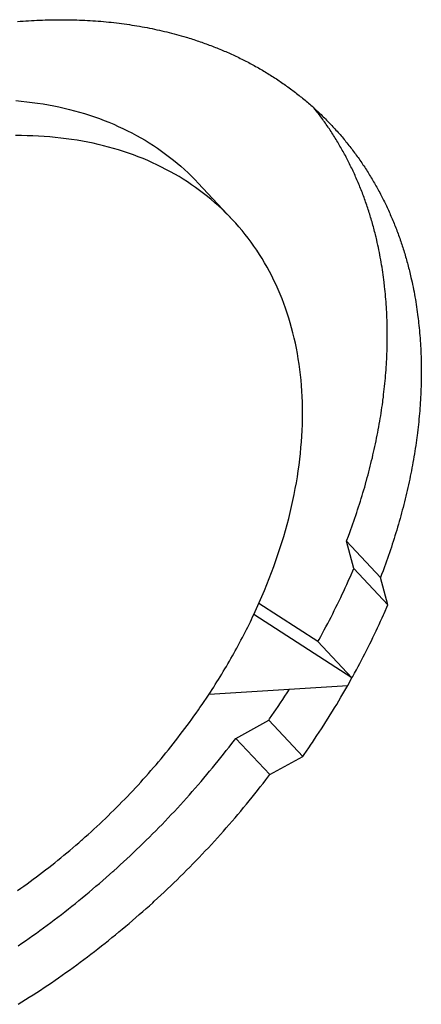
# Model space of a CAD drawing. Extents: x 0 to 841, y 0 to 594.
# Tile 60 of 121: x 766.483 to 767.363, y 135.536 to 137.694. Entities that reach past the tile are written whole.
import ezdxf

# ---------------------------------------------------------------- set-up
doc = ezdxf.new("R2010")
doc.units = 0
doc.header["$LTSCALE"] = 46.255
doc.layers.add('DATUM_AXIS', color=7, linetype='CONTINUOUS')

msp = doc.modelspace()

# ---------------------------------------------------------------- linework, layer by layer
at = {"layer": 'DATUM_AXIS', "color": 7, "linetype": 'CONTINUOUS'}
for p, q in [((766.478, 137.6904), (766.4841, 137.6909)), ((766.4841, 137.6909), (766.4902, 137.6914)), ((766.4902, 137.6914), (766.4964, 137.6918)), ((766.4964, 137.6918), (766.5024, 137.6922)), ((766.5024, 137.6922), (766.5085, 137.6926)), ((766.5085, 137.6926), (766.5146, 137.6929)), ((766.5146, 137.6929), (766.5207, 137.6932)), ((766.5207, 137.6932), (766.5267, 137.6935)), ((766.5267, 137.6935), (766.5328, 137.6937)), ((766.5328, 137.6937), (766.5388, 137.6939)), ((766.5388, 137.6939), (766.5428, 137.6941)), ((766.5428, 137.6941), (766.5488, 137.6942)), ((766.5488, 137.6942), (766.5548, 137.6943)), ((766.5548, 137.6943), (766.5608, 137.6944)), ((766.5608, 137.6944), (766.5668, 137.6945)), ((766.5668, 137.6945), (766.5728, 137.6945)), ((766.5728, 137.6945), (766.5788, 137.6945)), ((766.5788, 137.6945), (766.5847, 137.6944)), ((766.5847, 137.6944), (766.5906, 137.6943)), ((766.5906, 137.6943), (766.5966, 137.6942)), ((766.5966, 137.6942), (766.6025, 137.6941)), ((766.6025, 137.6941), (766.6084, 137.6939)), ((766.6084, 137.6939), (766.6142, 137.6937)), ((766.6142, 137.6937), (766.6201, 137.6935)), ((766.6201, 137.6935), (766.626, 137.6932)), ((766.626, 137.6932), (766.6318, 137.6929)), ((766.6318, 137.6929), (766.6376, 137.6926)), ((766.6376, 137.6926), (766.6434, 137.6922)), ((766.6434, 137.6922), (766.6492, 137.6918)), ((766.6492, 137.6918), (766.655, 137.6914)), ((766.655, 137.6914), (766.6608, 137.6909)), ((766.6608, 137.6909), (766.6665, 137.6904)), ((766.6665, 137.6904), (766.6723, 137.6899)), ((766.6723, 137.6899), (766.678, 137.6893)), ((766.678, 137.6893), (766.6837, 137.6887)), ((766.6837, 137.6887), (766.6894, 137.6881)), ((766.6894, 137.6881), (766.6951, 137.6875)), ((766.6951, 137.6875), (766.7008, 137.6868)), ((766.7008, 137.6868), (766.7064, 137.686)), ((766.7064, 137.686), (766.712, 137.6853)), ((766.712, 137.6853), (766.7177, 137.6845)), ((766.7177, 137.6845), (766.7233, 137.6837)), ((766.7233, 137.6837), (766.7289, 137.6828)), ((766.7289, 137.6828), (766.7344, 137.682)), ((766.7344, 137.682), (766.74, 137.681)), ((766.74, 137.681), (766.7455, 137.6801)), ((766.7455, 137.6801), (766.751, 137.6791)), ((766.751, 137.6791), (766.7565, 137.6781)), ((766.7565, 137.6781), (766.762, 137.6771)), ((766.762, 137.6771), (766.7675, 137.676)), ((766.7675, 137.676), (766.773, 137.6749)), ((766.773, 137.6749), (766.7784, 137.6738)), ((766.7784, 137.6738), (766.7838, 137.6726)), ((766.7838, 137.6726), (766.7893, 137.6714)), ((766.7893, 137.6714), (766.7946, 137.6702)), ((766.7946, 137.6702), (766.8, 137.6689)), ((766.8, 137.6689), (766.8054, 137.6676)), ((766.8054, 137.6676), (766.8107, 137.6663)), ((766.8107, 137.6663), (766.816, 137.6649)), ((766.816, 137.6649), (766.8213, 137.6635)), ((766.8213, 137.6635), (766.8266, 137.6621)), ((766.8266, 137.6621), (766.8319, 137.6607)), ((766.8319, 137.6607), (766.8371, 137.6592)), ((766.8371, 137.6592), (766.8424, 137.6577)), ((766.8424, 137.6577), (766.8476, 137.6561)), ((766.8476, 137.6561), (766.851, 137.6551)), ((766.851, 137.6551), (766.8545, 137.654)), ((766.8545, 137.654), (766.8579, 137.6529)), ((766.8579, 137.6529), (766.8614, 137.6518)), ((766.8614, 137.6518), (766.8648, 137.6507)), ((766.8648, 137.6507), (766.8682, 137.6496)), ((766.8682, 137.6496), (766.8716, 137.6485)), ((766.8716, 137.6485), (766.875, 137.6473)), ((766.875, 137.6473), (766.8784, 137.6462)), ((766.8784, 137.6462), (766.8818, 137.645)), ((766.8818, 137.645), (766.8851, 137.6438)), ((766.8851, 137.6438), (766.8885, 137.6426)), ((766.8885, 137.6426), (766.8919, 137.6414)), ((766.8919, 137.6414), (766.8952, 137.6402)), ((766.8952, 137.6402), (766.8985, 137.6389)), ((766.8985, 137.6389), (766.9019, 137.6377)), ((766.9019, 137.6377), (766.9052, 137.6364)), ((766.9052, 137.6364), (766.9085, 137.6351)), ((766.9085, 137.6351), (766.9118, 137.6338)), ((766.9118, 137.6338), (766.9151, 137.6325)), ((766.9151, 137.6325), (766.9183, 137.6312)), ((766.9183, 137.6312), (766.9216, 137.6299)), ((766.9216, 137.6299), (766.9249, 137.6285)), ((766.9249, 137.6285), (766.9281, 137.6271)), ((766.9281, 137.6271), (766.9314, 137.6258)), ((766.9314, 137.6258), (766.9346, 137.6244)), ((766.9346, 137.6244), (766.9378, 137.623)), ((766.9378, 137.623), (766.941, 137.6216)), ((766.941, 137.6216), (766.9442, 137.6201)), ((766.9442, 137.6201), (766.9474, 137.6187)), ((766.9474, 137.6187), (766.9506, 137.6172)), ((766.9506, 137.6172), (766.9538, 137.6158)), ((766.9538, 137.6158), (766.9569, 137.6143)), ((766.9569, 137.6143), (766.9601, 137.6128)), ((766.9601, 137.6128), (766.9632, 137.6113)), ((766.9632, 137.6113), (766.9663, 137.6097)), ((766.9663, 137.6097), (766.9695, 137.6082)), ((766.9695, 137.6082), (766.9726, 137.6066)), ((766.9726, 137.6066), (766.9757, 137.6051)), ((766.9757, 137.6051), (766.9788, 137.6035)), ((766.9788, 137.6035), (766.9819, 137.6019)), ((766.9819, 137.6019), (766.9849, 137.6003)), ((766.9849, 137.6003), (766.988, 137.5987)), ((766.988, 137.5987), (766.991, 137.5971)), ((766.991, 137.5971), (766.9941, 137.5954)), ((766.9941, 137.5954), (766.9971, 137.5938)), ((766.9971, 137.5938), (767.0001, 137.5921)), ((767.0001, 137.5921), (767.0031, 137.5904)), ((767.0031, 137.5904), (767.0062, 137.5887)), ((767.0062, 137.5887), (767.0091, 137.587)), ((767.0091, 137.587), (767.0121, 137.5853)), ((767.0121, 137.5853), (767.0151, 137.5835)), ((767.0151, 137.5835), (767.0181, 137.5818)), ((767.0181, 137.5818), (767.021, 137.58)), ((767.021, 137.58), (767.0239, 137.5782)), ((767.0239, 137.5782), (767.0269, 137.5764)), ((767.0269, 137.5764), (767.0298, 137.5746)), ((767.0298, 137.5746), (767.0327, 137.5728)), ((767.0327, 137.5728), (767.0356, 137.571)), ((767.0356, 137.571), (767.0385, 137.5692)), ((767.0385, 137.5692), (767.0414, 137.5673)), ((767.0457, 137.5645), (767.0485, 137.5626)), ((767.0485, 137.5626), (767.0513, 137.5607)), ((767.0513, 137.5607), (767.0542, 137.5588)), ((767.0542, 137.5588), (767.057, 137.5569)), ((767.057, 137.5569), (767.0598, 137.5549)), ((767.0598, 137.5549), (767.0626, 137.553)), ((767.0626, 137.553), (767.0654, 137.551)), ((767.0654, 137.551), (767.0681, 137.549)), ((767.0681, 137.549), (767.0709, 137.5471)), ((767.0709, 137.5471), (767.0737, 137.5451)), ((767.0737, 137.5451), (767.0764, 137.543)), ((767.0764, 137.543), (767.0791, 137.541)), ((767.0791, 137.541), (767.0818, 137.539)), ((767.0818, 137.539), (767.0845, 137.5369)), ((767.0845, 137.5369), (767.0872, 137.5349)), ((767.0872, 137.5349), (767.0899, 137.5328)), ((767.0899, 137.5328), (767.0926, 137.5307)), ((767.0926, 137.5307), (767.0952, 137.5286)), ((767.0952, 137.5286), (767.0979, 137.5265)), ((767.0979, 137.5265), (767.1005, 137.5244)), ((767.1005, 137.5244), (767.1031, 137.5222)), ((767.1031, 137.5222), (767.1057, 137.5201)), ((767.1057, 137.5201), (767.1083, 137.5179)), ((767.1083, 137.5179), (767.1109, 137.5157)), ((767.1109, 137.5157), (767.1135, 137.5136)), ((767.1135, 137.5136), (767.1161, 137.5114)), ((767.1161, 137.5114), (767.1186, 137.5092)), ((767.1186, 137.5092), (767.1211, 137.5069)), ((767.1211, 137.5069), (767.1237, 137.5047)), ((767.1237, 137.5047), (767.1262, 137.5025)), ((767.1262, 137.5025), (767.1287, 137.5002)), ((767.1287, 137.5002), (767.1312, 137.4979)), ((767.1309, 137.4975), (767.1289, 137.5)), ((767.133, 137.4948), (767.1309, 137.4975)), ((767.1312, 137.4979), (767.1337, 137.4956)), ((767.1351, 137.4921), (767.133, 137.4948)), ((767.1337, 137.4956), (767.1361, 137.4934)), ((767.1371, 137.4894), (767.1351, 137.4921)), ((767.1361, 137.4934), (767.1386, 137.491)), ((767.1392, 137.4867), (767.1371, 137.4894)), ((767.1386, 137.491), (767.141, 137.4887)), ((767.1412, 137.484), (767.1392, 137.4867)), ((767.141, 137.4887), (767.1435, 137.4864)), ((767.1435, 137.4864), (767.1459, 137.4841)), ((767.1432, 137.4813), (767.1412, 137.484)), ((767.1452, 137.4786), (767.1432, 137.4813)), ((767.1472, 137.4759), (767.1452, 137.4786)), ((767.1459, 137.4841), (767.1483, 137.4817)), ((767.1492, 137.4731), (767.1472, 137.4759)), ((767.1483, 137.4817), (767.1507, 137.4793)), ((767.1511, 137.4704), (767.1492, 137.4731)), ((767.1507, 137.4793), (767.1531, 137.477)), ((767.1531, 137.4676), (767.1511, 137.4704)), ((767.1531, 137.477), (767.1554, 137.4746)), ((767.155, 137.4648), (767.1531, 137.4676)), ((767.1569, 137.462), (767.155, 137.4648)), ((767.1554, 137.4746), (767.1578, 137.4722)), ((767.1578, 137.4722), (767.1601, 137.4698)), ((767.1601, 137.4698), (767.1625, 137.4673)), ((767.1625, 137.4673), (767.1648, 137.4649)), ((767.1648, 137.4649), (767.1671, 137.4625)), ((767.1617, 137.455), (767.1598, 137.4578)), ((767.1636, 137.4522), (767.1617, 137.455)), ((767.1654, 137.4493), (767.1636, 137.4522)), ((767.1673, 137.4465), (767.1654, 137.4493)), ((767.1671, 137.4625), (767.1694, 137.46)), ((767.1691, 137.4436), (767.1673, 137.4465)), ((767.1709, 137.4408), (767.1691, 137.4436)), ((767.1694, 137.46), (767.1717, 137.4575)), ((767.1717, 137.4575), (767.1739, 137.4551)), ((767.1739, 137.4551), (767.1762, 137.4526)), ((767.1762, 137.4526), (767.1785, 137.4501)), ((767.1785, 137.4501), (767.1807, 137.4475)), ((767.1807, 137.4475), (767.1829, 137.445)), ((767.1829, 137.445), (767.1851, 137.4425)), ((767.1728, 137.4379), (767.1709, 137.4408)), ((767.1746, 137.435), (767.1728, 137.4379)), ((767.1763, 137.4321), (767.1746, 137.435)), ((767.1781, 137.4292), (767.1763, 137.4321)), ((767.1799, 137.4263), (767.1781, 137.4292)), ((767.1816, 137.4233), (767.1799, 137.4263)), ((767.1833, 137.4204), (767.1816, 137.4233)), ((767.1851, 137.4425), (767.1873, 137.4399)), ((767.1873, 137.4399), (767.1895, 137.4374)), ((767.1895, 137.4374), (767.1917, 137.4348)), ((767.1917, 137.4348), (767.1938, 137.4322)), ((767.1938, 137.4322), (767.196, 137.4296)), ((767.196, 137.4296), (767.1981, 137.427)), ((767.1981, 137.427), (767.2002, 137.4244)), ((767.2002, 137.4244), (767.2024, 137.4217)), ((767.2024, 137.4217), (767.2045, 137.4191)), ((767.185, 137.4175), (767.1833, 137.4204)), ((767.1867, 137.4145), (767.185, 137.4175)), ((767.1884, 137.4115), (767.1867, 137.4145)), ((767.1901, 137.4086), (767.1884, 137.4115)), ((767.1918, 137.4056), (767.1901, 137.4086)), ((767.1934, 137.4026), (767.1918, 137.4056)), ((767.195, 137.3996), (767.1934, 137.4026)), ((767.2045, 137.4191), (767.2065, 137.4165)), ((767.2065, 137.4165), (767.2086, 137.4138)), ((767.2086, 137.4138), (767.2107, 137.4111)), ((767.2107, 137.4111), (767.2127, 137.4084)), ((767.2127, 137.4084), (767.2147, 137.4057)), ((767.2147, 137.4057), (767.2168, 137.403)), ((767.2168, 137.403), (767.2188, 137.4003)), ((767.2188, 137.4003), (767.2208, 137.3976)), ((767.1967, 137.3966), (767.195, 137.3996)), ((767.1983, 137.3935), (767.1967, 137.3966)), ((767.1999, 137.3905), (767.1983, 137.3935)), ((767.2014, 137.3874), (767.1999, 137.3905)), ((767.203, 137.3844), (767.2014, 137.3874)), ((767.2046, 137.3813), (767.203, 137.3844)), ((767.2061, 137.3782), (767.2046, 137.3813)), ((767.2208, 137.3976), (767.2228, 137.3948)), ((767.2228, 137.3948), (767.2247, 137.3921)), ((767.2247, 137.3921), (767.2267, 137.3893)), ((767.2267, 137.3893), (767.2286, 137.3865)), ((767.2286, 137.3865), (767.2306, 137.3838)), ((767.2334, 137.3796), (767.2353, 137.3767)), ((767.2076, 137.3752), (767.2061, 137.3782)), ((767.2091, 137.3721), (767.2076, 137.3752)), ((767.2106, 137.369), (767.2091, 137.3721)), ((767.2121, 137.3658), (767.2106, 137.369)), ((767.2136, 137.3627), (767.2121, 137.3658)), ((767.215, 137.3596), (767.2136, 137.3627)), ((767.2165, 137.3565), (767.215, 137.3596)), ((767.2353, 137.3767), (767.2372, 137.3739)), ((767.2372, 137.3739), (767.2391, 137.3711)), ((767.2391, 137.3711), (767.2409, 137.3683)), ((767.2409, 137.3683), (767.2428, 137.3654)), ((767.2428, 137.3654), (767.2446, 137.3625)), ((767.2446, 137.3625), (767.2464, 137.3597)), ((767.2464, 137.3597), (767.2482, 137.3568)), ((766.8743, 137.3363), (766.9488, 137.2567)), ((767.2179, 137.3533), (767.2165, 137.3565)), ((767.2193, 137.3501), (767.2179, 137.3533)), ((767.2207, 137.347), (767.2193, 137.3501)), ((767.2221, 137.3438), (767.2207, 137.347)), ((767.2235, 137.3406), (767.2221, 137.3438)), ((767.2248, 137.3374), (767.2235, 137.3406)), ((767.2262, 137.3342), (767.2248, 137.3374)), ((767.2482, 137.3568), (767.25, 137.3539)), ((767.25, 137.3539), (767.2518, 137.351)), ((767.2518, 137.351), (767.2535, 137.3481)), ((767.2535, 137.3481), (767.2553, 137.3451)), ((767.2553, 137.3451), (767.257, 137.3422)), ((767.257, 137.3422), (767.2588, 137.3393)), ((767.2588, 137.3393), (767.2605, 137.3363)), ((767.2605, 137.3363), (767.2622, 137.3334)), ((767.2275, 137.331), (767.2262, 137.3342)), ((767.2288, 137.3278), (767.2275, 137.331)), ((767.2301, 137.3245), (767.2288, 137.3278)), ((767.2314, 137.3213), (767.2301, 137.3245)), ((767.2327, 137.318), (767.2314, 137.3213)), ((767.234, 137.3148), (767.2327, 137.318)), ((767.2352, 137.3115), (767.234, 137.3148)), ((767.2622, 137.3334), (767.2638, 137.3304)), ((767.2638, 137.3304), (767.2655, 137.3274)), ((767.2655, 137.3274), (767.2672, 137.3244)), ((767.2672, 137.3244), (767.2688, 137.3214)), ((767.2688, 137.3214), (767.2704, 137.3184)), ((767.2704, 137.3184), (767.272, 137.3154)), ((767.272, 137.3154), (767.2736, 137.3123)), ((767.2364, 137.3082), (767.2352, 137.3115)), ((767.2377, 137.3049), (767.2364, 137.3082)), ((767.2389, 137.3016), (767.2377, 137.3049)), ((767.2401, 137.2983), (767.2389, 137.3016)), ((767.2412, 137.295), (767.2401, 137.2983)), ((767.2424, 137.2917), (767.2412, 137.295)), ((767.276, 137.3078), (767.2776, 137.3047)), ((767.2776, 137.3047), (767.2791, 137.3017)), ((767.2791, 137.3017), (767.2807, 137.2986)), ((767.2807, 137.2986), (767.2822, 137.2955)), ((767.2822, 137.2955), (767.2837, 137.2924)), ((767.2837, 137.2924), (767.2852, 137.2893)), ((767.2435, 137.2883), (767.2424, 137.2917)), ((767.2447, 137.285), (767.2435, 137.2883)), ((767.2458, 137.2817), (767.2447, 137.285)), ((767.2469, 137.2783), (767.2458, 137.2817)), ((767.248, 137.2749), (767.2469, 137.2783)), ((767.2491, 137.2715), (767.248, 137.2749)), ((767.2501, 137.2682), (767.2491, 137.2715)), ((767.2852, 137.2893), (767.2867, 137.2862)), ((767.2867, 137.2862), (767.2881, 137.2831)), ((767.2881, 137.2831), (767.2896, 137.2799)), ((767.2896, 137.2799), (767.291, 137.2768)), ((767.291, 137.2768), (767.2925, 137.2736)), ((767.2925, 137.2736), (767.2939, 137.2705)), ((767.2939, 137.2705), (767.2953, 137.2673)), ((767.2512, 137.2648), (767.2501, 137.2682)), ((767.2522, 137.2614), (767.2512, 137.2648)), ((767.2532, 137.258), (767.2522, 137.2614)), ((767.2543, 137.2545), (767.2532, 137.258)), ((767.2552, 137.2511), (767.2543, 137.2545)), ((767.2562, 137.2477), (767.2552, 137.2511)), ((767.2953, 137.2673), (767.2967, 137.2641)), ((767.2967, 137.2641), (767.298, 137.2609)), ((767.298, 137.2609), (767.2994, 137.2577)), ((767.2994, 137.2577), (767.3007, 137.2545)), ((767.3007, 137.2545), (767.3021, 137.2513)), ((767.3021, 137.2513), (767.3034, 137.2481)), ((767.2572, 137.2442), (767.2562, 137.2477)), ((767.2581, 137.2408), (767.2572, 137.2442)), ((767.2591, 137.2373), (767.2581, 137.2408)), ((767.26, 137.2338), (767.2591, 137.2373)), ((767.2609, 137.2304), (767.26, 137.2338)), ((767.2618, 137.2269), (767.2609, 137.2304)), ((767.3034, 137.2481), (767.3047, 137.2449)), ((767.3047, 137.2449), (767.306, 137.2416)), ((767.306, 137.2416), (767.3073, 137.2384)), ((767.3073, 137.2384), (767.3085, 137.2351)), ((767.3085, 137.2351), (767.3098, 137.2318)), ((767.3098, 137.2318), (767.311, 137.2285)), ((767.311, 137.2285), (767.3122, 137.2253)), ((767.2627, 137.2234), (767.2618, 137.2269)), ((767.2648, 137.2146), (767.264, 137.2181)), ((767.2656, 137.2111), (767.2648, 137.2146)), ((767.2668, 137.2058), (767.2656, 137.2111)), ((767.268, 137.2005), (767.2668, 137.2058)), ((767.3122, 137.2253), (767.3134, 137.222)), ((767.3134, 137.222), (767.3146, 137.2187)), ((767.3146, 137.2187), (767.3158, 137.2153)), ((767.3158, 137.2153), (767.317, 137.212)), ((767.317, 137.212), (767.3181, 137.2087)), ((767.3181, 137.2087), (767.3192, 137.2053)), ((767.2692, 137.1952), (767.268, 137.2005)), ((767.2703, 137.1899), (767.2692, 137.1952)), ((767.2714, 137.1845), (767.2703, 137.1899)), ((767.2724, 137.1791), (767.2714, 137.1845)), ((767.3192, 137.2053), (767.3204, 137.202)), ((767.3204, 137.202), (767.3215, 137.1986)), ((767.3215, 137.1986), (767.3226, 137.1953)), ((767.3226, 137.1953), (767.3236, 137.1919)), ((767.3236, 137.1919), (767.3247, 137.1885)), ((767.3247, 137.1885), (767.3258, 137.1851)), ((767.3258, 137.1851), (767.3268, 137.1817)), ((767.2734, 137.1738), (767.2724, 137.1791)), ((767.2744, 137.1684), (767.2734, 137.1738)), ((767.2754, 137.1629), (767.2744, 137.1684)), ((767.2763, 137.1575), (767.2754, 137.1629)), ((767.3268, 137.1817), (767.3278, 137.1783)), ((767.3278, 137.1783), (767.3288, 137.1749)), ((767.3288, 137.1749), (767.3298, 137.1714)), ((767.3298, 137.1714), (767.3308, 137.168)), ((767.3308, 137.168), (767.3318, 137.1646)), ((767.3318, 137.1646), (767.3327, 137.1611)), ((767.2772, 137.1521), (767.2763, 137.1575)), ((767.278, 137.1466), (767.2772, 137.1521)), ((767.2788, 137.1411), (767.278, 137.1466)), ((767.2796, 137.1356), (767.2788, 137.1411)), ((767.3327, 137.1611), (767.3336, 137.1576)), ((767.3336, 137.1576), (767.3346, 137.1542)), ((767.3346, 137.1542), (767.3355, 137.1507)), ((767.3355, 137.1507), (767.3364, 137.1472)), ((767.3364, 137.1472), (767.3372, 137.1437)), ((767.3372, 137.1437), (767.3381, 137.1402)), ((767.2804, 137.1301), (767.2796, 137.1356)), ((767.2811, 137.1246), (767.2804, 137.1301)), ((767.3381, 137.1402), (767.3389, 137.1367)), ((767.3389, 137.1367), (767.3398, 137.1332)), ((767.3398, 137.1332), (767.3406, 137.1297)), ((767.3406, 137.1297), (767.3418, 137.1244)), ((767.3418, 137.1244), (767.343, 137.1191)), ((767.2835, 137.1042), (767.2829, 137.1098)), ((767.284, 137.0986), (767.2835, 137.1042)), ((767.2846, 137.093), (767.284, 137.0986)), ((767.343, 137.1191), (767.3441, 137.1138)), ((767.3441, 137.1138), (767.3452, 137.1084)), ((767.3452, 137.1084), (767.3463, 137.1031)), ((767.3463, 137.1031), (767.3473, 137.0977)), ((767.2851, 137.0874), (767.2846, 137.093)), ((767.2856, 137.0817), (767.2851, 137.0874)), ((767.286, 137.0761), (767.2856, 137.0817)), ((767.3473, 137.0977), (767.3483, 137.0923)), ((767.3483, 137.0923), (767.3493, 137.0869)), ((767.3493, 137.0869), (767.3502, 137.0815)), ((767.3502, 137.0815), (767.3511, 137.076)), ((767.2864, 137.0704), (767.286, 137.0761)), ((767.2868, 137.0648), (767.2864, 137.0704)), ((767.2871, 137.0591), (767.2868, 137.0648)), ((767.2874, 137.0534), (767.2871, 137.0591)), ((767.3511, 137.076), (767.352, 137.0706)), ((767.352, 137.0706), (767.3529, 137.0651)), ((767.3529, 137.0651), (767.3537, 137.0596)), ((767.3537, 137.0596), (767.3545, 137.0541)), ((767.2877, 137.0476), (767.2874, 137.0534)), ((767.2879, 137.0419), (767.2877, 137.0476)), ((767.2881, 137.0362), (767.2879, 137.0419)), ((767.2883, 137.0304), (767.2881, 137.0362)), ((767.3545, 137.0541), (767.3552, 137.0486)), ((767.3552, 137.0486), (767.3559, 137.0431)), ((767.3559, 137.0431), (767.3564, 137.0394)), ((767.3564, 137.0394), (767.357, 137.0338)), ((767.357, 137.0338), (767.3574, 137.0301)), ((767.2884, 137.0246), (767.2883, 137.0304)), ((767.2885, 137.0189), (767.2884, 137.0246)), ((767.2886, 137.0131), (767.2885, 137.0189)), ((767.2887, 137.0073), (767.2886, 137.0131)), ((767.3574, 137.0301), (767.358, 137.0245)), ((767.358, 137.0245), (767.3586, 137.0189)), ((767.3586, 137.0189), (767.3591, 137.0133)), ((767.3591, 137.0133), (767.3596, 137.0077)), ((767.2885, 136.9859), (767.2886, 136.9917)), ((767.2886, 136.9917), (767.2887, 136.9975)), ((767.2887, 137.0014), (767.2887, 137.0073)), ((767.2887, 136.9975), (767.2887, 137.0014)), ((767.3596, 137.0077), (767.3601, 137.0021)), ((767.3601, 137.0021), (767.3606, 136.9964)), ((767.3606, 136.9964), (767.361, 136.9908)), ((767.361, 136.9908), (767.3613, 136.9851)), ((767.2881, 136.9682), (767.2883, 136.9741)), ((767.2883, 136.9741), (767.2884, 136.98)), ((767.2884, 136.98), (767.2885, 136.9859)), ((767.3613, 136.9851), (767.3617, 136.9794)), ((767.3617, 136.9794), (767.362, 136.9737)), ((767.362, 136.9737), (767.3622, 136.968)), ((767.287, 136.9446), (767.2873, 136.9505)), ((767.2873, 136.9505), (767.2876, 136.9564)), ((767.2876, 136.9564), (767.2879, 136.9623)), ((767.2879, 136.9623), (767.2881, 136.9682)), ((767.3622, 136.968), (767.3625, 136.9622)), ((767.3625, 136.9622), (767.3627, 136.9565)), ((767.3627, 136.9565), (767.3629, 136.9507)), ((767.3629, 136.9507), (767.363, 136.945)), ((767.2854, 136.9208), (767.2859, 136.9268)), ((767.2859, 136.9268), (767.2863, 136.9327)), ((767.2863, 136.9327), (767.2867, 136.9387)), ((767.2867, 136.9387), (767.287, 136.9446)), ((767.363, 136.945), (767.3631, 136.9392)), ((767.3631, 136.9392), (767.3632, 136.9334)), ((767.3632, 136.9334), (767.3632, 136.9276)), ((767.2839, 136.9029), (767.2845, 136.9089)), ((767.2845, 136.9089), (767.285, 136.9148)), ((767.285, 136.9148), (767.2854, 136.9208)), ((767.3631, 136.9081), (767.363, 136.9023)), ((767.3632, 136.914), (767.3631, 136.9081)), ((767.3632, 136.9198), (767.3632, 136.914)), ((767.2814, 136.8788), (767.2821, 136.8849)), ((767.2821, 136.8849), (767.2827, 136.8909)), ((767.2827, 136.8909), (767.2833, 136.8969)), ((767.2833, 136.8969), (767.2839, 136.9029)), ((767.3625, 136.8846), (767.3623, 136.8787)), ((767.3627, 136.8905), (767.3625, 136.8846)), ((767.3629, 136.8964), (767.3627, 136.8905)), ((767.363, 136.9023), (767.3629, 136.8964)), ((767.2787, 136.8567), (767.2792, 136.8607)), ((767.2792, 136.8607), (767.28, 136.8668)), ((767.28, 136.8668), (767.2807, 136.8728)), ((767.2807, 136.8728), (767.2814, 136.8788)), ((767.3614, 136.861), (767.361, 136.855)), ((767.3617, 136.8669), (767.3614, 136.861)), ((767.362, 136.8728), (767.3617, 136.8669)), ((767.3623, 136.8787), (767.362, 136.8728)), ((767.2761, 136.8385), (767.277, 136.8446)), ((767.277, 136.8446), (767.2778, 136.8507)), ((767.2778, 136.8507), (767.2787, 136.8567)), ((767.3602, 136.8431), (767.3597, 136.8372)), ((767.3606, 136.8491), (767.3602, 136.8431)), ((767.361, 136.855), (767.3606, 136.8491)), ((767.2722, 136.8142), (767.2732, 136.8203)), ((767.2732, 136.8203), (767.2742, 136.8264)), ((767.2742, 136.8264), (767.2752, 136.8324)), ((767.2752, 136.8324), (767.2761, 136.8385)), ((767.3581, 136.8192), (767.3575, 136.8132)), ((767.3587, 136.8252), (767.3581, 136.8192)), ((767.3592, 136.8312), (767.3587, 136.8252)), ((767.3597, 136.8372), (767.3592, 136.8312)), ((767.2678, 136.7897), (767.2689, 136.7958)), ((767.2689, 136.7958), (767.27, 136.8019)), ((767.27, 136.8019), (767.2711, 136.8081)), ((767.2711, 136.8081), (767.2722, 136.8142)), ((767.3562, 136.8012), (767.3555, 136.7952)), ((767.3569, 136.8072), (767.3562, 136.8012)), ((767.3575, 136.8132), (767.3569, 136.8072)), ((767.2641, 136.7713), (767.2653, 136.7774)), ((767.2653, 136.7774), (767.2666, 136.7836)), ((767.2666, 136.7836), (767.2678, 136.7897)), ((767.3535, 136.7791), (767.3527, 136.773)), ((767.354, 136.7831), (767.3535, 136.7791)), ((767.3548, 136.7891), (767.354, 136.7831)), ((767.3555, 136.7952), (767.3548, 136.7891)), ((767.2588, 136.7467), (767.2601, 136.7528)), ((767.2601, 136.7528), (767.2615, 136.759)), ((767.2615, 136.759), (767.2628, 136.7651)), ((767.2628, 136.7651), (767.2641, 136.7713)), ((767.35, 136.7548), (767.3491, 136.7487)), ((767.3509, 136.7609), (767.35, 136.7548)), ((767.3518, 136.7669), (767.3509, 136.7609)), ((767.3527, 136.773), (767.3518, 136.7669)), ((767.2544, 136.7281), (767.2559, 136.7343)), ((767.2559, 136.7343), (767.2573, 136.7405)), ((767.2573, 136.7405), (767.2588, 136.7467)), ((767.3471, 136.7365), (767.346, 136.7304)), ((767.3481, 136.7426), (767.3471, 136.7365)), ((767.3491, 136.7487), (767.3481, 136.7426)), ((767.2482, 136.7033), (767.2498, 136.7095)), ((767.2498, 136.7095), (767.2514, 136.7157)), ((767.2514, 136.7157), (767.2529, 136.7219)), ((767.2529, 136.7219), (767.2544, 136.7281)), ((767.3427, 136.7121), (767.3415, 136.7059)), ((767.3439, 136.7182), (767.3427, 136.7121)), ((767.345, 136.7243), (767.3439, 136.7182)), ((767.346, 136.7304), (767.345, 136.7243)), ((767.2449, 136.6909), (767.2465, 136.6971)), ((767.2465, 136.6971), (767.2482, 136.7033)), ((767.3391, 136.6937), (767.3378, 136.6875)), ((767.3403, 136.6998), (767.3391, 136.6937)), ((767.3415, 136.7059), (767.3403, 136.6998)), ((767.2372, 136.664), (767.2391, 136.6702)), ((767.2391, 136.6702), (767.2408, 136.6764)), ((767.2408, 136.6764), (767.2426, 136.6827)), ((767.3338, 136.669), (767.3324, 136.6629)), ((767.3352, 136.6752), (767.3338, 136.669)), ((767.3365, 136.6814), (767.3352, 136.6752)), ((767.3378, 136.6875), (767.3365, 136.6814)), ((767.2297, 136.6391), (767.2316, 136.6453)), ((767.2316, 136.6453), (767.2335, 136.6516)), ((767.2335, 136.6516), (767.2354, 136.6578)), ((767.2354, 136.6578), (767.2372, 136.664)), ((767.3295, 136.6505), (767.328, 136.6443)), ((767.3309, 136.6567), (767.3295, 136.6505)), ((767.3324, 136.6629), (767.3309, 136.6567)), ((767.2237, 136.6204), (767.2257, 136.6267)), ((767.2257, 136.6267), (767.2277, 136.6329)), ((767.2277, 136.6329), (767.2297, 136.6391)), ((767.3233, 136.6257), (767.3216, 136.6195)), ((767.3249, 136.6319), (767.3233, 136.6257)), ((767.3264, 136.6381), (767.3249, 136.6319)), ((767.328, 136.6443), (767.3264, 136.6381)), ((767.2153, 136.5955), (767.2174, 136.6017)), ((767.2174, 136.6017), (767.2195, 136.608)), ((767.2195, 136.608), (767.2216, 136.6142)), ((767.2216, 136.6142), (767.2237, 136.6204)), ((767.3183, 136.6071), (767.3166, 136.6009)), ((767.32, 136.6133), (767.3183, 136.6071)), ((767.3216, 136.6195), (767.32, 136.6133)), ((767.2086, 136.5768), (767.2109, 136.5831)), ((767.2109, 136.5831), (767.2131, 136.5893)), ((767.2131, 136.5893), (767.2153, 136.5955)), ((767.3112, 136.5823), (767.3093, 136.576)), ((767.313, 136.5885), (767.3112, 136.5823)), ((767.3148, 136.5947), (767.313, 136.5885)), ((767.3166, 136.6009), (767.3148, 136.5947)), ((767.2033, 136.5623), (767.2063, 136.5706)), ((767.2063, 136.5706), (767.2086, 136.5768)), ((767.3055, 136.5636), (767.3036, 136.5574)), ((767.3075, 136.5698), (767.3055, 136.5636)), ((767.3093, 136.576), (767.3075, 136.5698)), ((767.1993, 136.5519), (767.2739, 136.4722)), ((767.2153, 136.4916), (767.1993, 136.5519)), ((767.2976, 136.5387), (767.2955, 136.5325)), ((767.2996, 136.5449), (767.2976, 136.5387)), ((767.3016, 136.5511), (767.2996, 136.5449)), ((767.3036, 136.5574), (767.3016, 136.5511)), ((767.2913, 136.52), (767.2891, 136.5138)), ((767.2934, 136.5262), (767.2913, 136.52)), ((767.2955, 136.5325), (767.2934, 136.5262)), ((767.2824, 136.4951), (767.2794, 136.4868)), ((767.2847, 136.5013), (767.2824, 136.4951)), ((767.2869, 136.5075), (767.2847, 136.5013)), ((767.2891, 136.5138), (767.2869, 136.5075)), ((767.204, 136.4658), (767.2072, 136.4729)), ((767.2072, 136.4729), (767.2153, 136.4916)), ((767.2899, 136.4119), (767.2153, 136.4916)), ((767.2763, 136.4785), (767.2739, 136.4722)), ((767.2899, 136.4119), (767.2739, 136.4722)), ((767.2794, 136.4868), (767.2763, 136.4785)), ((767.1965, 136.4493), (767.1998, 136.4565)), ((767.1998, 136.4565), (767.2031, 136.4636)), ((767.2031, 136.4636), (767.204, 136.4658)), ((767.1865, 136.4279), (767.1899, 136.4351)), ((767.1899, 136.4351), (767.1932, 136.4422)), ((767.1932, 136.4422), (767.1965, 136.4493)), ((767.1367, 136.3315), (767.0071, 136.415)), ((767.1761, 136.4066), (767.1796, 136.4137)), ((767.1796, 136.4137), (767.1831, 136.4208)), ((767.1831, 136.4208), (767.1865, 136.4279)), ((767.2818, 136.3933), (767.2899, 136.4119)), ((766.9935, 136.3854), (766.9959, 136.3906)), ((767.2112, 136.2518), (766.9959, 136.3906)), ((767.1653, 136.3852), (767.169, 136.3923)), ((767.169, 136.3923), (767.1725, 136.3994)), ((767.1725, 136.3994), (767.1761, 136.4066)), ((767.2773, 136.3833), (767.2805, 136.3904)), ((767.2805, 136.3904), (767.2818, 136.3933)), ((766.9828, 136.3634), (766.9856, 136.3692)), ((766.9856, 136.3692), (766.9885, 136.375)), ((766.9885, 136.375), (766.991, 136.3802)), ((766.991, 136.3802), (766.9935, 136.3854)), ((767.1543, 136.364), (767.158, 136.3711)), ((767.158, 136.3711), (767.1617, 136.3781)), ((767.1617, 136.3781), (767.1653, 136.3852)), ((767.2675, 136.3618), (767.2708, 136.369)), ((767.2708, 136.369), (767.2741, 136.3761)), ((767.2741, 136.3761), (767.2773, 136.3833)), ((766.971, 136.3402), (766.974, 136.346)), ((766.974, 136.346), (766.9769, 136.3518)), ((766.9769, 136.3518), (766.9799, 136.3576)), ((766.9799, 136.3576), (766.9828, 136.3634)), ((767.139, 136.3357), (767.1429, 136.3428)), ((767.1429, 136.3428), (767.1467, 136.3498)), ((767.1467, 136.3498), (767.1505, 136.3569)), ((767.1505, 136.3569), (767.1543, 136.364)), ((767.2573, 136.3404), (767.2607, 136.3475)), ((767.2607, 136.3475), (767.2641, 136.3547)), ((767.2641, 136.3547), (767.2675, 136.3618)), ((766.9586, 136.3172), (766.9618, 136.3229)), ((766.9618, 136.3229), (766.9649, 136.3287)), ((766.9649, 136.3287), (766.9679, 136.3345)), ((766.9679, 136.3345), (766.971, 136.3402)), ((767.1367, 136.3315), (767.139, 136.3357)), ((767.1367, 136.3315), (767.2112, 136.2518)), ((767.2467, 136.3191), (767.2503, 136.3262)), ((767.2503, 136.3262), (767.2538, 136.3333)), ((767.2538, 136.3333), (767.2573, 136.3404)), ((766.9458, 136.2942), (766.9491, 136.2999)), ((766.9491, 136.2999), (766.9523, 136.3057)), ((766.9523, 136.3057), (766.9555, 136.3114)), ((766.9555, 136.3114), (766.9586, 136.3172)), ((767.2359, 136.2978), (767.2395, 136.3049)), ((767.2395, 136.3049), (767.2432, 136.312)), ((767.2432, 136.312), (767.2467, 136.3191)), ((766.9359, 136.2771), (766.9392, 136.2828)), ((766.9392, 136.2828), (766.9425, 136.2885)), ((766.9425, 136.2885), (766.9458, 136.2942)), ((767.2247, 136.2765), (767.2285, 136.2836)), ((767.2285, 136.2836), (767.2322, 136.2907)), ((767.2322, 136.2907), (767.2359, 136.2978)), ((766.9222, 136.2543), (766.9257, 136.26)), ((766.9257, 136.26), (766.9291, 136.2657)), ((766.9291, 136.2657), (766.9325, 136.2714)), ((766.9325, 136.2714), (766.9359, 136.2771)), ((767.2132, 136.2553), (767.2171, 136.2624)), ((767.2171, 136.2624), (767.2209, 136.2695)), ((767.2209, 136.2695), (767.2247, 136.2765)), ((766.8979, 136.2161), (767.2019, 136.2352)), ((766.9081, 136.2318), (766.9116, 136.2374)), ((766.9116, 136.2374), (766.9152, 136.243)), ((766.9152, 136.243), (766.9187, 136.2487)), ((766.9187, 136.2487), (766.9222, 136.2543)), ((767.1914, 136.217), (767.2019, 136.2352)), ((767.2019, 136.2352), (767.2112, 136.2518)), ((767.2112, 136.2518), (767.2132, 136.2553)), ((766.8922, 136.2074), (766.8979, 136.2161)), ((766.8979, 136.2161), (766.9008, 136.2205)), ((766.9008, 136.2205), (766.9045, 136.2261)), ((766.9045, 136.2261), (766.9081, 136.2318)), ((767.0644, 136.212), (767.0693, 136.2195)), ((767.0693, 136.2195), (767.0742, 136.2271)), ((767.1869, 136.2093), (767.1914, 136.217)), ((766.8781, 136.1868), (766.8828, 136.1936)), ((766.8828, 136.1936), (766.8875, 136.2005)), ((766.8875, 136.2005), (766.8922, 136.2074)), ((767.0494, 136.1893), (767.0544, 136.1969)), ((767.0544, 136.1969), (767.0594, 136.2044)), ((767.0594, 136.2044), (767.0644, 136.212)), ((767.1731, 136.1863), (767.1777, 136.1939)), ((767.1777, 136.1939), (767.1823, 136.2016)), ((767.1823, 136.2016), (767.1869, 136.2093)), ((766.8649, 136.168), (766.8698, 136.1748)), ((766.8698, 136.1748), (766.8746, 136.1816)), ((766.8746, 136.1816), (766.8781, 136.1868)), ((767.0358, 136.1696), (767.041, 136.1771)), ((767.041, 136.1771), (767.0443, 136.1818)), ((767.0443, 136.1818), (767.0494, 136.1893)), ((767.1589, 136.1633), (767.1637, 136.171)), ((767.1637, 136.171), (767.1684, 136.1786)), ((767.1684, 136.1786), (767.1731, 136.1863)), ((766.8501, 136.1476), (766.8551, 136.1544)), ((766.8551, 136.1544), (766.86, 136.1612)), ((766.86, 136.1612), (766.8649, 136.168)), ((766.9564, 136.1194), (767.0287, 136.1594)), ((767.0287, 136.1594), (767.0306, 136.1621)), ((767.1033, 136.0797), (767.0287, 136.1594)), ((767.0306, 136.1621), (767.0358, 136.1696)), ((767.1493, 136.1481), (767.1541, 136.1557)), ((767.1541, 136.1557), (767.1589, 136.1633)), ((766.8298, 136.1208), (766.835, 136.1275)), ((766.835, 136.1275), (766.8401, 136.1342)), ((766.8401, 136.1342), (766.8451, 136.1409)), ((766.8451, 136.1409), (766.8501, 136.1476)), ((767.1345, 136.1254), (767.1394, 136.133)), ((767.1394, 136.133), (767.1444, 136.1406)), ((767.1444, 136.1406), (767.1493, 136.1481)), ((766.8142, 136.1009), (766.8194, 136.1075)), ((766.8194, 136.1075), (766.8247, 136.1141)), ((766.8247, 136.1141), (766.8298, 136.1208)), ((766.9417, 136.1002), (766.9476, 136.1079)), ((766.9476, 136.1079), (766.9564, 136.1194)), ((766.9564, 136.1194), (767.0309, 136.0398)), ((767.1165, 136.0988), (767.1216, 136.1063)), ((767.1216, 136.1063), (767.1244, 136.1104)), ((767.1244, 136.1104), (767.1294, 136.1179)), ((767.1294, 136.1179), (767.1345, 136.1254)), ((766.7982, 136.0811), (766.8035, 136.0877)), ((766.8035, 136.0877), (766.8089, 136.0943)), ((766.8089, 136.0943), (766.8142, 136.1009)), ((766.9237, 136.0774), (766.9298, 136.085)), ((766.9298, 136.085), (766.9357, 136.0926)), ((766.9357, 136.0926), (766.9417, 136.1002)), ((767.1033, 136.0797), (767.1062, 136.0838)), ((767.1062, 136.0838), (767.1113, 136.0913)), ((767.1113, 136.0913), (767.1165, 136.0988)), ((766.7818, 136.0617), (766.7873, 136.0681)), ((766.7873, 136.0681), (766.7927, 136.0746)), ((766.7927, 136.0746), (766.7982, 136.0811)), ((766.9054, 136.0548), (766.9116, 136.0623)), ((766.9116, 136.0623), (766.9177, 136.0698)), ((766.9177, 136.0698), (766.9237, 136.0774)), ((767.0309, 136.0398), (767.1033, 136.0797)), ((766.7595, 136.036), (766.7651, 136.0424)), ((766.7651, 136.0424), (766.7707, 136.0488)), ((766.7707, 136.0488), (766.7763, 136.0552)), ((766.7763, 136.0552), (766.7818, 136.0617)), ((766.893, 136.0398), (766.8992, 136.0473)), ((766.8992, 136.0473), (766.9054, 136.0548)), ((766.7423, 136.0171), (766.7481, 136.0234)), ((766.7481, 136.0234), (766.7538, 136.0297)), ((766.7538, 136.0297), (766.7595, 136.036)), ((766.8741, 136.0175), (766.8804, 136.0249)), ((766.8804, 136.0249), (766.8867, 136.0324)), ((766.8867, 136.0324), (766.893, 136.0398)), ((767.0103, 136.0129), (767.0163, 136.0206)), ((767.0163, 136.0206), (767.0222, 136.0282)), ((767.0222, 136.0282), (767.0309, 136.0398)), ((766.719, 135.9922), (766.7249, 135.9984)), ((766.7249, 135.9984), (766.7307, 136.0046)), ((766.7307, 136.0046), (766.7365, 136.0108)), ((766.7365, 136.0108), (766.7423, 136.0171)), ((766.8548, 135.9955), (766.8612, 136.0028)), ((766.8612, 136.0028), (766.8677, 136.0102)), ((766.8677, 136.0102), (766.8741, 136.0175)), ((766.9922, 135.9902), (766.9983, 135.9977)), ((766.9983, 135.9977), (767.0043, 136.0053)), ((767.0043, 136.0053), (767.0103, 136.0129)), ((766.7011, 135.9739), (766.7071, 135.98)), ((766.7071, 135.98), (766.7131, 135.9861)), ((766.7131, 135.9861), (766.719, 135.9922)), ((766.8351, 135.9737), (766.8417, 135.9809)), ((766.8417, 135.9809), (766.8483, 135.9882)), ((766.8483, 135.9882), (766.8548, 135.9955)), ((766.98, 135.9751), (766.9861, 135.9826)), ((766.9861, 135.9826), (766.9922, 135.9902)), ((766.6768, 135.9499), (766.683, 135.9558)), ((766.683, 135.9558), (766.689, 135.9618)), ((766.689, 135.9618), (766.6951, 135.9678)), ((766.6951, 135.9678), (766.7011, 135.9739)), ((766.8152, 135.9522), (766.8219, 135.9593)), ((766.8219, 135.9593), (766.8285, 135.9665)), ((766.8285, 135.9665), (766.8351, 135.9737)), ((766.9613, 135.9527), (766.9676, 135.9601)), ((766.9676, 135.9601), (766.9738, 135.9676)), ((766.9738, 135.9676), (766.98, 135.9751)), ((766.6583, 135.9321), (766.6645, 135.938)), ((766.6645, 135.938), (766.6707, 135.9439)), ((766.6707, 135.9439), (766.6768, 135.9499)), ((766.7949, 135.9309), (766.8017, 135.938)), ((766.8017, 135.938), (766.8084, 135.9451)), ((766.8084, 135.9451), (766.8152, 135.9522)), ((766.9422, 135.9305), (766.9486, 135.9379)), ((766.9486, 135.9379), (766.955, 135.9453)), ((766.955, 135.9453), (766.9613, 135.9527)), ((766.6331, 135.909), (766.6394, 135.9147)), ((766.6394, 135.9147), (766.6457, 135.9205)), ((766.6457, 135.9205), (766.652, 135.9263)), ((766.652, 135.9263), (766.6583, 135.9321)), ((766.7743, 135.91), (766.7812, 135.9169)), ((766.7812, 135.9169), (766.7881, 135.9239)), ((766.7881, 135.9239), (766.7949, 135.9309)), ((766.9228, 135.9085), (766.9293, 135.9158)), ((766.9293, 135.9158), (766.9358, 135.9231)), ((766.9358, 135.9231), (766.9422, 135.9305)), ((766.6058, 135.885), (766.6123, 135.8906)), ((766.6123, 135.8906), (766.6187, 135.8962)), ((766.6267, 135.9033), (766.6331, 135.909)), ((766.7534, 135.8893), (766.7604, 135.8961)), ((766.7604, 135.8961), (766.7674, 135.903)), ((766.7674, 135.903), (766.7743, 135.91)), ((766.9031, 135.8868), (766.9097, 135.894)), ((766.9097, 135.894), (766.9163, 135.9013)), ((766.9163, 135.9013), (766.9228, 135.9085)), ((766.5797, 135.863), (766.5863, 135.8684)), ((766.5863, 135.8684), (766.5928, 135.8739)), ((766.5928, 135.8739), (766.5993, 135.8794)), ((766.5993, 135.8794), (766.6058, 135.885)), ((766.7251, 135.8622), (766.7322, 135.8689)), ((766.7322, 135.8689), (766.7393, 135.8757)), ((766.7393, 135.8757), (766.7464, 135.8825)), ((766.7464, 135.8825), (766.7534, 135.8893)), ((766.883, 135.8654), (766.8897, 135.8725)), ((766.8897, 135.8725), (766.8964, 135.8797)), ((766.8964, 135.8797), (766.9031, 135.8868)), ((766.5532, 135.8416), (766.5599, 135.8469)), ((766.5599, 135.8469), (766.5665, 135.8522)), ((766.5665, 135.8522), (766.5731, 135.8576)), ((766.5731, 135.8576), (766.5797, 135.863)), ((766.7035, 135.8422), (766.7107, 135.8488)), ((766.7107, 135.8488), (766.7179, 135.8555)), ((766.7179, 135.8555), (766.7251, 135.8622)), ((766.8626, 135.8443), (766.8695, 135.8513)), ((766.8695, 135.8513), (766.8762, 135.8583)), ((766.8762, 135.8583), (766.883, 135.8654)), ((766.5263, 135.8208), (766.533, 135.8259)), ((766.533, 135.8259), (766.5398, 135.8311)), ((766.5398, 135.8311), (766.5465, 135.8363)), ((766.5465, 135.8363), (766.5532, 135.8416)), ((766.6798, 135.8209), (766.6871, 135.8274)), ((766.6962, 135.8356), (766.7035, 135.8422)), ((766.8419, 135.8234), (766.8489, 135.8303)), ((766.8489, 135.8303), (766.8558, 135.8373)), ((766.8558, 135.8373), (766.8626, 135.8443)), ((766.499, 135.8006), (766.5059, 135.8056)), ((766.5059, 135.8056), (766.5127, 135.8106)), ((766.5127, 135.8106), (766.5195, 135.8157)), ((766.5195, 135.8157), (766.5263, 135.8208)), ((766.6576, 135.8015), (766.665, 135.8079)), ((766.665, 135.8079), (766.6724, 135.8144)), ((766.6724, 135.8144), (766.6798, 135.8209)), ((766.8209, 135.8028), (766.828, 135.8096)), ((766.828, 135.8096), (766.835, 135.8165)), ((766.835, 135.8165), (766.8419, 135.8234)), ((766.4783, 135.7859), (766.4852, 135.7907)), ((766.4852, 135.7907), (766.4921, 135.7956)), ((766.4921, 135.7956), (766.499, 135.8006)), ((766.6276, 135.7762), (766.6352, 135.7825)), ((766.6352, 135.7825), (766.6427, 135.7888)), ((766.6427, 135.7888), (766.6501, 135.7951)), ((766.6501, 135.7951), (766.6576, 135.8015)), ((766.7925, 135.7758), (766.7996, 135.7825)), ((766.7996, 135.7825), (766.8068, 135.7892)), ((766.8068, 135.7892), (766.8139, 135.796)), ((766.8139, 135.796), (766.8209, 135.8028)), ((766.6049, 135.7577), (766.6125, 135.7638)), ((766.6125, 135.7638), (766.6201, 135.77)), ((766.6201, 135.77), (766.6276, 135.7762)), ((766.7744, 135.7592), (766.778, 135.7625)), ((766.778, 135.7625), (766.7853, 135.7691)), ((766.7853, 135.7691), (766.7925, 135.7758)), ((766.5742, 135.7335), (766.5819, 135.7395)), ((766.5819, 135.7395), (766.5896, 135.7455)), ((766.5896, 135.7455), (766.5972, 135.7516)), ((766.5972, 135.7516), (766.6049, 135.7577)), ((766.7451, 135.7331), (766.7525, 135.7396)), ((766.7525, 135.7396), (766.7598, 135.7461)), ((766.7598, 135.7461), (766.7671, 135.7526)), ((766.7671, 135.7526), (766.7744, 135.7592)), ((766.5509, 135.7158), (766.5587, 135.7216)), ((766.5587, 135.7216), (766.5664, 135.7275)), ((766.5664, 135.7275), (766.5742, 135.7335)), ((766.7228, 135.7139), (766.7303, 135.7203)), ((766.7303, 135.7203), (766.7377, 135.7267)), ((766.7377, 135.7267), (766.7451, 135.7331)), ((766.5195, 135.6927), (766.5274, 135.6984)), ((766.5274, 135.6984), (766.5352, 135.7042)), ((766.5352, 135.7042), (766.5431, 135.7099)), ((766.5431, 135.7099), (766.5509, 135.7158)), ((766.7003, 135.695), (766.7078, 135.7013)), ((766.7078, 135.7013), (766.7153, 135.7076)), ((766.7153, 135.7076), (766.7228, 135.7139)), ((766.4878, 135.6703), (766.4958, 135.6759)), ((766.4958, 135.6759), (766.5037, 135.6814)), ((766.5037, 135.6814), (766.5116, 135.6871)), ((766.5116, 135.6871), (766.5195, 135.6927)), ((766.6699, 135.6704), (766.6775, 135.6765)), ((766.6775, 135.6765), (766.6851, 135.6826)), ((766.6851, 135.6826), (766.6927, 135.6888)), ((766.6927, 135.6888), (766.7003, 135.695)), ((766.4798, 135.6649), (766.4878, 135.6703)), ((766.6391, 135.6464), (766.6468, 135.6523)), ((766.6468, 135.6523), (766.6545, 135.6583)), ((766.6545, 135.6583), (766.6622, 135.6643)), ((766.6622, 135.6643), (766.6699, 135.6704)), ((766.6157, 135.6288), (766.6235, 135.6346)), ((766.6235, 135.6346), (766.6313, 135.6405)), ((766.6313, 135.6405), (766.6391, 135.6464)), ((766.5842, 135.606), (766.5921, 135.6116)), ((766.5921, 135.6116), (766.6, 135.6173)), ((766.6, 135.6173), (766.6078, 135.6231)), ((766.6078, 135.6231), (766.6157, 135.6288)), ((766.5524, 135.5838), (766.5604, 135.5893)), ((766.5604, 135.5893), (766.5683, 135.5948)), ((766.5683, 135.5948), (766.5763, 135.6004)), ((766.5763, 135.6004), (766.5842, 135.606)), ((766.5202, 135.5623), (766.5283, 135.5676)), ((766.5283, 135.5676), (766.5364, 135.573)), ((766.5364, 135.573), (766.5444, 135.5784)), ((766.5444, 135.5784), (766.5524, 135.5838)), ((766.4878, 135.5416), (766.4959, 135.5467)), ((766.4959, 135.5467), (766.504, 135.5519)), ((766.504, 135.5519), (766.5121, 135.5571)), ((766.5121, 135.5571), (766.5202, 135.5623)), ((766.4796, 135.5365), (766.4878, 135.5416))]:
    msp.add_line(p, q, dxfattribs=at)
for points in [[(767.0414, 137.5673), (767.0442, 137.5654), (767.0457, 137.5645)], [(766.4741, 137.5172), (766.4863, 137.5161), (766.4984, 137.5148), (766.5104, 137.5133), (766.5223, 137.5116), (766.5341, 137.5098), (766.5458, 137.5078), (766.5575, 137.5056), (766.569, 137.5032), (766.5805, 137.5007), (766.5918, 137.4979), (766.603, 137.495), (766.6142, 137.4919), (766.6252, 137.4886), (766.6361, 137.4852), (766.6469, 137.4815), (766.6576, 137.4777), (766.6681, 137.4737), (766.6786, 137.4696), (766.6889, 137.4652), (766.6991, 137.4607), (766.7092, 137.4561), (766.7192, 137.4512), (766.729, 137.4462), (766.7387, 137.441), (766.7483, 137.4357), (766.7577, 137.4301), (766.767, 137.4244), (766.7761, 137.4186), (766.7852, 137.4126), (766.794, 137.4064), (766.8028, 137.4), (766.8114, 137.3935), (766.8198, 137.3869), (766.8281, 137.38), (766.8363, 137.3731), (766.8443, 137.3659), (766.8521, 137.3586), (766.8598, 137.3512), (766.8673, 137.3436), (766.8743, 137.3363)], [(767.1598, 137.4578), (767.1589, 137.4592), (767.1569, 137.462)], [(766.9488, 137.2567), (766.9419, 137.2639), (766.9343, 137.2715), (766.9267, 137.279), (766.9188, 137.2862), (766.9108, 137.2934), (766.9027, 137.3004), (766.8944, 137.3072), (766.8859, 137.3139), (766.8773, 137.3204), (766.8686, 137.3267), (766.8597, 137.3329), (766.8507, 137.3389), (766.8415, 137.3448), (766.8323, 137.3505), (766.8228, 137.356), (766.8133, 137.3613), (766.8036, 137.3665), (766.7937, 137.3715), (766.7838, 137.3764), (766.7737, 137.3811), (766.7635, 137.3856), (766.7532, 137.3899), (766.7427, 137.3941), (766.7321, 137.3981), (766.7215, 137.4019), (766.7107, 137.4055), (766.6997, 137.4089), (766.6887, 137.4122), (766.6776, 137.4153), (766.6664, 137.4182), (766.655, 137.421), (766.6436, 137.4235), (766.632, 137.4259), (766.6204, 137.4281), (766.6087, 137.4301), (766.5968, 137.432), (766.5849, 137.4336), (766.5729, 137.4351), (766.5608, 137.4364), (766.5487, 137.4375), (766.5364, 137.4384), (766.5241, 137.4392), (766.5117, 137.4397), (766.4992, 137.4401), (766.4867, 137.4403), (766.474, 137.4403)], [(767.2306, 137.3838), (767.2325, 137.381), (767.2334, 137.3796)], [(767.2736, 137.3123), (767.2752, 137.3093), (767.276, 137.3078)], [(766.9959, 136.3906), (767.002, 136.4038), (767.0079, 136.4169), (767.0137, 136.4301), (767.0193, 136.4433), (767.0247, 136.4565), (767.0299, 136.4697), (767.035, 136.4829), (767.0398, 136.4961), (767.0445, 136.5093), (767.0491, 136.5225), (767.0534, 136.5357), (767.0576, 136.5489), (767.0616, 136.562), (767.0654, 136.5752), (767.069, 136.5883), (767.0725, 136.6015), (767.0757, 136.6146), (767.0788, 136.6276), (767.0817, 136.6407), (767.0844, 136.6537), (767.087, 136.6667), (767.0893, 136.6797), (767.0915, 136.6926), (767.0935, 136.7055), (767.0953, 136.7183), (767.0969, 136.7311), (767.0983, 136.7439), (767.0995, 136.7566), (767.1005, 136.7692), (767.1014, 136.7818), (767.1021, 136.7944), (767.1025, 136.8069), (767.1028, 136.8193), (767.1029, 136.8317), (767.1028, 136.844), (767.1026, 136.8562), (767.1021, 136.8683), (767.1014, 136.8804), (767.1006, 136.8924), (767.0996, 136.9043), (767.0984, 136.9162), (767.097, 136.928), (767.0954, 136.9396), (767.0936, 136.9512), (767.0916, 136.9627), (767.0895, 136.9742), (767.0872, 136.9855), (767.0846, 136.9967), (767.0819, 137.0078), (767.079, 137.0189), (767.076, 137.0298), (767.0727, 137.0406), (767.0693, 137.0513), (767.0657, 137.0619), (767.0619, 137.0724), (767.0579, 137.0828), (767.0537, 137.0931), (767.0494, 137.1032), (767.0449, 137.1133), (767.0402, 137.1232), (767.0353, 137.133), (767.0303, 137.1426), (767.0251, 137.1522), (767.0197, 137.1616), (767.0141, 137.1709), (767.0084, 137.18), (767.0025, 137.189), (766.9964, 137.1979), (766.9901, 137.2067), (766.9837, 137.2153), (766.9772, 137.2237), (766.9704, 137.2321), (766.9635, 137.2403), (766.9565, 137.2483), (766.9488, 137.2567)], [(767.264, 137.2181), (767.2635, 137.2199), (767.2627, 137.2234)], [(767.282, 137.1172), (767.2818, 137.119), (767.2811, 137.1246)], [(767.2829, 137.1098), (767.2827, 137.1116), (767.282, 137.1172)], [(767.3632, 136.9276), (767.3632, 136.9218), (767.3632, 136.9198)], [(767.2426, 136.6827), (767.2432, 136.6847), (767.2449, 136.6909)], [(767.1993, 136.5519), (767.2001, 136.554), (767.2033, 136.5623)], [(766.6187, 135.8962), (766.6203, 135.8976), (766.6267, 135.9033)], [(766.6871, 135.8274), (766.6889, 135.829), (766.6962, 135.8356)]]:
    msp.add_lwpolyline(points, dxfattribs=at)

doc.saveas('drawing.dxf')
